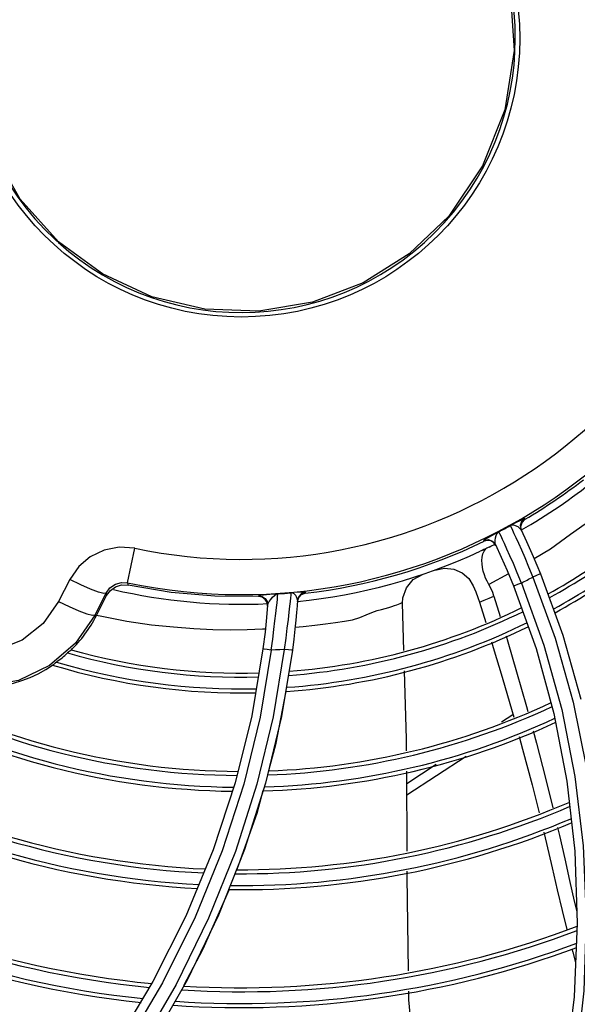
# Model space of a CAD drawing. Extents: x 40.7 to 137.4, y -250.8 to -221.5.
# Tile 158 of 256: x 62.3577 to 62.427, y -240.1906 to -240.0683. Entities that reach past the tile are written whole.
import ezdxf

# ---------------------------------------------------------------- set-up
doc = ezdxf.new("R2010")
doc.units = 0
doc.header["$MEASUREMENT"] = 0
doc.layers.get('0').update_dxf_attribs({"linetype": 'CONTINUOUS'})

msp = doc.modelspace()

# ---------------------------------------------------------------- linework, layer by layer
at = {"color": 155}
for p, q in [((62.42013522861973, -240.1307456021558), (62.42051651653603, -240.1303683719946)), ((62.42051652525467, -240.130368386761), (62.42046397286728, -240.1302571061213)), ((62.42002924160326, -240.1316720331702), (62.41963735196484, -240.1313054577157)), ((62.4199780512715, -240.1312564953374), (62.42013522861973, -240.1307456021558)), ((62.42008143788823, -240.1317833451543), (62.4199780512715, -240.1312564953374)), ((62.41542430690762, -240.1330956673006), (62.4153740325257, -240.1329884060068)), ((62.41584382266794, -240.1329878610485), (62.41542430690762, -240.1330956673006)), ((62.416270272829, -240.1330498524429), (62.41584382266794, -240.1329878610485)), ((62.37112950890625, -240.1382416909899), (62.37202323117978, -240.1339672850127)), ((62.36393816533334, -240.1378611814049), (62.36256110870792, -240.1405781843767)), ((62.41845554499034, -240.1371246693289), (62.41599582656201, -240.1384506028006)), ((62.42242294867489, -240.1371217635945), (62.42519685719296, -240.144750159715)), ((62.37112951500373, -240.1382416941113), (62.37118646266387, -240.1385567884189)), ((62.41908920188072, -240.1386466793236), (62.42188032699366, -240.1464039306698)), ((62.36709238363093, -240.1422377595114), (62.36845846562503, -240.1395424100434)), ((62.36725260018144, -240.1423193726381), (62.36851586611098, -240.1398394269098)), ((62.36845846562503, -240.1395424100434), (62.36851586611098, -240.1398394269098)), ((62.3873873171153, -240.1399674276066), (62.38739649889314, -240.1398522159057)), ((62.38784011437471, -240.1400500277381), (62.3873873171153, -240.1399674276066)), ((62.39180379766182, -240.1394721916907), (62.39142231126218, -240.1394923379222)), ((62.39224567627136, -240.140426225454), (62.39219362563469, -240.1411132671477)), ((62.39223628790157, -240.1405544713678), (62.39238690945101, -240.1400748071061)), ((62.39238690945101, -240.1400748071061), (62.39273367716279, -240.1397134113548)), ((62.39273367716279, -240.1397134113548), (62.39320628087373, -240.1395432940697)), ((62.39320628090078, -240.139543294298), (62.3932154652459, -240.139414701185)), ((62.41664051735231, -240.1398989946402), (62.41742924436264, -240.142452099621)), ((62.36256110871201, -240.1405781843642), (62.36388298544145, -240.1412143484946)), ((62.36388298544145, -240.1412143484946), (62.36506425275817, -240.1417257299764)), ((62.38851598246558, -240.141155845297), (62.38845658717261, -240.1406990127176)), ((62.40528761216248, -240.1407940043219), (62.40528786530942, -240.1407992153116)), ((62.4054611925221, -240.1466655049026), (62.40528761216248, -240.1407940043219)), ((62.41484865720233, -240.140642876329), (62.41563175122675, -240.1432008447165)), ((62.36709238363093, -240.1422377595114), (62.36725260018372, -240.142319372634)), ((62.36726525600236, -240.1422605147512), (62.36790984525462, -240.1423991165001)), ((62.42519685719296, -240.144750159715), (62.42743277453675, -240.1526877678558)), ((62.38795327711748, -240.1464585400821), (62.38654771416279, -240.154772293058)), ((62.39059802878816, -240.1465245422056), (62.38921802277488, -240.1548949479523)), ((62.42188032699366, -240.1464039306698), (62.42409756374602, -240.1544943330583)), ((62.39162424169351, -240.146628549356), (62.39026571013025, -240.1548721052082)), ((62.38654771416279, -240.154772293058), (62.38448835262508, -240.1631051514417)), ((62.38921802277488, -240.1548949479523), (62.3872009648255, -240.1632662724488)), ((62.39026571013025, -240.1548721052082), (62.38828507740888, -240.163136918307)), ((62.41759070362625, -240.1555205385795), (62.4190063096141, -240.1546026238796)), ((62.42409756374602, -240.1544943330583), (62.42570931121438, -240.1628871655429)), ((62.41319567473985, -240.1598253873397), (62.40582733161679, -240.1646032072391)), ((62.40581882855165, -240.1631537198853), (62.40948691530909, -240.16077523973)), ((62.40586809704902, -240.1715523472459), (62.405809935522, -240.16163775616)), ((62.38448835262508, -240.1631051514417), (62.38176557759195, -240.1714032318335)), ((62.3872009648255, -240.1632662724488), (62.38453084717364, -240.1716143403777)), ((62.38828507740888, -240.163136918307), (62.38567466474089, -240.1713691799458)), ((62.38453084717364, -240.1716143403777), (62.38119071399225, -240.1799085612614)), ((62.42663123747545, -240.1777732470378), (62.42694330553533, -240.1790696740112)), ((62.42511897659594, -240.1789313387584), (62.42570623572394, -240.1812789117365)), ((62.38119071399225, -240.1799085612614), (62.37716541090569, -240.1881107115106)), ((62.42699237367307, -240.1804962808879), (62.4265988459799, -240.1896436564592)), ((62.42633527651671, -240.183702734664), (62.42643653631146, -240.1840918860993)), ((62.42643653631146, -240.1840918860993), (62.42678172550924, -240.1853927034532)), ((62.37427072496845, -240.187760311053), (62.36949279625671, -240.1957093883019)), ((62.37716541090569, -240.1881107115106), (62.37244294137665, -240.1961775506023)), ((62.37851815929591, -240.1876024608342), (62.37394374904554, -240.1955432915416)), ((62.4265988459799, -240.1896436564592), (62.42546845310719, -240.1990114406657))]:
    msp.add_line(p, q, dxfattribs=at)
at = {"color": 6, "linetype": 'Continuous'}
for points in [[(62.36254542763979, -240.0959052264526), (62.35779340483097, -240.0906190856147), (62.3542512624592, -240.0844713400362), (62.35206626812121, -240.0777309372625), (62.35132804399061, -240.0707377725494), (62.35205616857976, -240.0636959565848), (62.35423914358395, -240.05693507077), (62.35777901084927, -240.0507798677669), (62.36251400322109, -240.045502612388), (62.36823712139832, -240.0413266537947), (62.37470139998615, -240.0384297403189), (62.38161943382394, -240.0369380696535), (62.3886766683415, -240.0369110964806), (62.39565329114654, -240.038365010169), (62.40218412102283, -240.0412498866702), (62.40796647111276, -240.0454360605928)], [(62.40796647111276, -240.0454360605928), (62.41295243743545, -240.0510524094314), (62.41656814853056, -240.0575954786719), (62.41866048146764, -240.0647501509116), (62.41914125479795, -240.0721818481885), (62.4179882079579, -240.0795464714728), (62.41524567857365, -240.086500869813), (62.41102446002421, -240.0927134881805)], [(62.41102446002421, -240.0927134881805), (62.40613229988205, -240.0973936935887), (62.40041907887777, -240.1010048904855), (62.39411107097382, -240.1034107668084), (62.38745536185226, -240.1045206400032), (62.38071164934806, -240.1042923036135), (62.37414291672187, -240.1027336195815), (62.36800597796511, -240.0999021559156), (62.36254542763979, -240.0959052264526)], [(62.36251532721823, -240.0959343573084), (62.36233824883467, -240.0958277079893), (62.36218862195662, -240.095690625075), (62.36203981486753, -240.0955526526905)]]:
    msp.add_lwpolyline(points, dxfattribs=at)
at = {"color": 155}
for points in [[(62.43077912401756, -240.1287408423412), (62.42868362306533, -240.130493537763), (62.42616909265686, -240.1322699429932), (62.42365732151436, -240.1340847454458), (62.42165104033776, -240.1352799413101)], [(62.42046153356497, -240.1302585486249), (62.42027181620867, -240.1303331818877), (62.41985817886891, -240.1305433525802), (62.41931992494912, -240.1308230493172), (62.41868225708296, -240.1311486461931)], [(62.42046397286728, -240.1302571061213), (62.42008238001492, -240.1306346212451), (62.41992528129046, -240.1311456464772), (62.42002897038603, -240.1316721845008)], [(62.41868251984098, -240.1311484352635), (62.41881317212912, -240.1314192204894), (62.41895162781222, -240.1317112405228), (62.41913801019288, -240.1321109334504), (62.41937928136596, -240.1326370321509)], [(62.41963735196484, -240.1313054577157), (62.41913717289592, -240.1311081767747), (62.41868255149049, -240.1311484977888)], [(62.42002894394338, -240.1316720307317), (62.42070629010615, -240.1331325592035), (62.42152226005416, -240.1349726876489), (62.42242301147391, -240.1371217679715)], [(62.41726245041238, -240.131911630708), (62.41678523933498, -240.1321816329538), (62.41634572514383, -240.1324252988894), (62.41597553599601, -240.1326290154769), (62.41569453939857, -240.1327852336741), (62.41550564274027, -240.1328941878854), (62.41540255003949, -240.1329599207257), (62.41537374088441, -240.1329885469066)], [(62.4153740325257, -240.1329884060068), (62.41594640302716, -240.1328830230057), (62.41647954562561, -240.1330757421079), (62.41684663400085, -240.1335109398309)], [(62.41689767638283, -240.1336198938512), (62.41664018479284, -240.1332711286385), (62.416270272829, -240.1330498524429)], [(62.41684657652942, -240.133510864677), (62.41679078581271, -240.1332832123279), (62.41679365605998, -240.1330018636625)], [(62.41679365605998, -240.1330018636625), (62.41684034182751, -240.1326870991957), (62.41692493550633, -240.1323725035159), (62.41706167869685, -240.132105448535), (62.41726226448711, -240.1319117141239)], [(62.4175355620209, -240.1324744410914), (62.41739496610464, -240.1321824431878), (62.41730200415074, -240.131992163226), (62.41726225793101, -240.1319117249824)], [(62.41826928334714, -240.1340588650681), (62.41796529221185, -240.133392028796), (62.4177238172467, -240.1328721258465), (62.4175355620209, -240.1324744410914)], [(62.41937928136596, -240.1326370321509), (62.41968391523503, -240.1333122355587), (62.42005218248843, -240.1341432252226), (62.42047787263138, -240.1351263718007), (62.42095360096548, -240.1362569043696), (62.42147508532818, -240.1375373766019)], [(62.37202372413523, -240.13396741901), (62.37008614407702, -240.1338245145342), (62.36821413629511, -240.1341817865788), (62.36649632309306, -240.1350076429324), (62.36505393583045, -240.1362383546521), (62.36393816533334, -240.1378611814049)], [(62.41563786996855, -240.1340403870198), (62.41540747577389, -240.1341329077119), (62.41517916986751, -240.1342304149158), (62.41495300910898, -240.1343328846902)], [(62.41514881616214, -240.1354751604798), (62.41517951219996, -240.1350527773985), (62.41526525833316, -240.1346615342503), (62.41541446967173, -240.1343161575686), (62.41563805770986, -240.1340407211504)], [(62.41605194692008, -240.1338087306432), (62.41590995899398, -240.1338813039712), (62.41577240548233, -240.1339582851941), (62.41563786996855, -240.1340403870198)], [(62.41684659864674, -240.133510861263), (62.41756174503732, -240.1350673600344), (62.41829126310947, -240.1367300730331), (62.41908920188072, -240.1386466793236)], [(62.42006401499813, -240.1382824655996), (62.41954175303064, -240.1369991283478), (62.41906546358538, -240.1358686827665), (62.41863883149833, -240.1348870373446), (62.41826928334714, -240.1340588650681)], [(62.41599582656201, -240.1384506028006), (62.41579018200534, -240.1380583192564), (62.41561119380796, -240.1376577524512), (62.41545658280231, -240.137243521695), (62.41532749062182, -240.1368122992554), (62.4152287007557, -240.1363667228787), (62.41516708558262, -240.1359172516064), (62.41514881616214, -240.1354751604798)], [(62.40931261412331, -240.1366703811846), (62.41050389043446, -240.1364394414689), (62.41167136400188, -240.1365757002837), (62.41270354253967, -240.1370314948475), (62.41351847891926, -240.1377378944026), (62.41406426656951, -240.1386108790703)], [(62.3665345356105, -240.1390517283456), (62.36530746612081, -240.1385206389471), (62.36393816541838, -240.1378611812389)], [(62.40528787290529, -240.1407994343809), (62.40533098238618, -240.1401071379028), (62.40576890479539, -240.1388620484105), (62.40662055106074, -240.1378523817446), (62.40777472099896, -240.1372105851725)], [(62.42147465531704, -240.1375366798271), (62.42424456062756, -240.1451439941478), (62.42647709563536, -240.1530588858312), (62.42814692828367, -240.1612649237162), (62.42922409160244, -240.1697306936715), (62.42968109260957, -240.1784402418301), (62.42948796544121, -240.1873741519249)], [(62.42242301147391, -240.1371217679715), (62.42229487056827, -240.1371892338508), (62.42194554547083, -240.1373421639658), (62.42147505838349, -240.1375373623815)], [(62.36845847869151, -240.1395423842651), (62.36815785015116, -240.1395765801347), (62.36750673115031, -240.1394100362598), (62.3665345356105, -240.1390517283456)], [(62.36845846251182, -240.1395424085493), (62.36894345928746, -240.1388792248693), (62.36960832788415, -240.1384191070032), (62.37036944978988, -240.1382048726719), (62.37112951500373, -240.1382416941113)], [(62.36851585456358, -240.139839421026), (62.36898653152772, -240.1391998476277), (62.36963470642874, -240.1387464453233), (62.37039363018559, -240.1385241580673), (62.37118639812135, -240.1385567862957)], [(62.38739369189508, -240.139967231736), (62.38195564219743, -240.139921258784), (62.37654423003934, -240.1394500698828), (62.37118640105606, -240.1385567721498)], [(62.41406439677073, -240.1386108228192), (62.4143834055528, -240.1393618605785), (62.41465568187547, -240.1400657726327), (62.41484865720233, -240.140642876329)], [(62.41664048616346, -240.1398989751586), (62.4164925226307, -240.1394752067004), (62.41628354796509, -240.1389883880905), (62.41600354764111, -240.1384453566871)], [(62.42006402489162, -240.1382824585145), (62.41956887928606, -240.1384786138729), (62.4192183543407, -240.1386093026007), (62.41908917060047, -240.1386466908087)], [(62.42006339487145, -240.1382816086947), (62.42284462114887, -240.1459807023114), (62.42506666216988, -240.1539909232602), (62.4267057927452, -240.1623061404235), (62.42773079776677, -240.1709138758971), (62.42810641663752, -240.1797882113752), (62.42779781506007, -240.1888914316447), (62.42677102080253, -240.1981964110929)], [(62.38881095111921, -240.1397115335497), (62.38800385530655, -240.13977840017), (62.38766809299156, -240.1398086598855), (62.3874608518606, -240.1398336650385), (62.38739334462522, -240.1398523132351)], [(62.38739649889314, -240.1398522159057), (62.38784922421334, -240.1399346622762), (62.38822642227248, -240.1401930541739), (62.38846574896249, -240.1405825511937), (62.38852552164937, -240.1410386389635)], [(62.38845658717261, -240.1406990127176), (62.38821738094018, -240.1403088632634), (62.38784011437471, -240.1400500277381)], [(62.38872007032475, -240.1405869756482), (62.38890843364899, -240.1403218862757), (62.38912875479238, -240.1400553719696), (62.38936932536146, -240.1398241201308), (62.38960391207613, -240.1396784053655), (62.38980180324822, -240.1396177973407)], [(62.38980221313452, -240.139618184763), (62.38952064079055, -240.1396469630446), (62.38918705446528, -240.1396784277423), (62.38881095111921, -240.1397115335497)], [(62.38898361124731, -240.1466211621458), (62.38916744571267, -240.1452527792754), (62.38931944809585, -240.1440350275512), (62.38944502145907, -240.1429674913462), (62.3895474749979, -240.1420600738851), (62.38962968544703, -240.1413158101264), (62.38969387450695, -240.1407224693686), (62.3897416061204, -240.1402641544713), (62.38977468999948, -240.1399274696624), (62.38979429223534, -240.1397092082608), (62.38980180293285, -240.1396177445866)], [(62.39142238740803, -240.139492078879), (62.39141466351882, -240.1395819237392), (62.39139497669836, -240.1397930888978), (62.39136223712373, -240.1401164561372), (62.39131473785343, -240.1405585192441), (62.39125032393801, -240.1411405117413), (62.39116634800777, -240.1418889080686), (62.39106182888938, -240.1428094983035), (62.39093485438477, -240.143892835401), (62.3907817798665, -240.1451309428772), (62.39059689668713, -240.1465250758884)], [(62.3920298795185, -240.1398459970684), (62.39192545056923, -240.1397250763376), (62.39182518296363, -240.139636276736), (62.39173130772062, -240.1395745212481), (62.39164436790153, -240.1395338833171), (62.39156434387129, -240.1395092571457), (62.39149006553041, -240.1394965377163), (62.39142240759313, -240.1394923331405)], [(62.39321546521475, -240.1394147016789), (62.39315516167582, -240.1394037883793), (62.39299265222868, -240.139405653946), (62.39276510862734, -240.1394159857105), (62.39180379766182, -240.1394721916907)], [(62.39224602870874, -240.1404262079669), (62.39221672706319, -240.1401970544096), (62.39213216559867, -240.1400025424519), (62.3920298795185, -240.1398459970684)], [(62.3932154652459, -240.139414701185), (62.39274253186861, -240.1395849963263), (62.39239583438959, -240.1399465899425), (62.39224567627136, -240.140426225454)], [(62.41484866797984, -240.1406428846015), (62.41544366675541, -240.1404013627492), (62.41604096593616, -240.1401534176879), (62.41664051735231, -240.1398989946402)], [(62.36256110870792, -240.1405781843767), (62.36062803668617, -240.143313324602), (62.35803003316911, -240.145354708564), (62.35498496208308, -240.1465659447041), (62.35172083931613, -240.1468711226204)], [(62.38852552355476, -240.1410386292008), (62.38839160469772, -240.1425662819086), (62.38820366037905, -240.1443911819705), (62.38795327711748, -240.1464585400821)], [(62.38852550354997, -240.1410386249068), (62.38858495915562, -240.1408298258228), (62.38872007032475, -240.1405869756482)], [(62.39219463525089, -240.1410999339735), (62.39212566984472, -240.1419384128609), (62.3920385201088, -240.1429041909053), (62.39192840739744, -240.1440110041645), (62.39179139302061, -240.1452562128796), (62.39162428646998, -240.1466285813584)], [(62.39195297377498, -240.1437640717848), (62.39293091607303, -240.1436832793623), (62.39438847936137, -240.143530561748), (62.39572904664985, -240.1433656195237), (62.39695591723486, -240.1431999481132), (62.39808279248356, -240.1430304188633), (62.39909137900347, -240.1428293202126), (62.39998481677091, -240.1425696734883), (62.40076574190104, -240.1422393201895), (62.40148532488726, -240.1419378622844), (62.40211863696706, -240.1417079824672), (62.40265965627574, -240.1415532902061), (62.40314554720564, -240.1414400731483), (62.40357871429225, -240.1413219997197), (62.40396293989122, -240.1412010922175), (62.40429643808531, -240.1410842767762), (62.40458101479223, -240.1409765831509), (62.40500876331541, -240.1408085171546)], [(62.40500876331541, -240.1408085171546), (62.4051511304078, -240.1407512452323), (62.40524107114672, -240.140734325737), (62.40528236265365, -240.1407667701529), (62.40528761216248, -240.1407940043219)], [(62.36709238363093, -240.1422377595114), (62.36467352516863, -240.1457641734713), (62.3614282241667, -240.1485353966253), (62.35757738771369, -240.1503685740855), (62.35339126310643, -240.1511397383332), (62.34915252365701, -240.1508018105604), (62.34514542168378, -240.1493791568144)], [(62.36506425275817, -240.1417257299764), (62.36606169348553, -240.1420944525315), (62.36676951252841, -240.1422758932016), (62.36709238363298, -240.1422377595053)], [(62.36790984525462, -240.1423991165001), (62.37102054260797, -240.143007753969), (62.3740821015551, -240.1434529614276), (62.37681525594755, -240.1437213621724), (62.37934875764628, -240.1439298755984), (62.38172199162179, -240.1440396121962), (62.38394358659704, -240.1440816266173), (62.38599996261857, -240.1440402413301), (62.38788434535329, -240.1439746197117), (62.38818060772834, -240.1439630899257)], [(62.41814973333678, -240.1448234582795), (62.41838053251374, -240.1455832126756), (62.41946909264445, -240.1492854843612), (62.42068731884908, -240.15359974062), (62.42086401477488, -240.1542495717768)], [(62.38898360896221, -240.1466211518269), (62.38845420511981, -240.1465480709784), (62.38808378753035, -240.146489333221), (62.387953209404, -240.1464585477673)], [(62.39059802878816, -240.1465245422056), (62.39006078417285, -240.1465603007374), (62.38952310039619, -240.1465922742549), (62.38898483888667, -240.1466196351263)], [(62.39162428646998, -240.1466285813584), (62.39148081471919, -240.1466243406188), (62.39110226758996, -240.1465860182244), (62.39059687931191, -240.1465250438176)], [(62.41635074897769, -240.1455642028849), (62.41657039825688, -240.146286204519), (62.41766381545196, -240.1499513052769), (62.41890812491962, -240.1542509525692), (62.41909907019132, -240.1549348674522)], [(62.36406347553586, -240.1466479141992), (62.36396473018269, -240.1467233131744), (62.36383217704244, -240.1468289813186), (62.36366372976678, -240.1469649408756)], [(62.38898483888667, -240.1466196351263), (62.38759142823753, -240.154928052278), (62.38555961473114, -240.1632393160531), (62.38287375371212, -240.1715282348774), (62.37951671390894, -240.1797625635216), (62.37547387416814, -240.1879020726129), (62.37073415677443, -240.195901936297), (62.36528340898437, -240.2037241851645)], [(62.36228981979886, -240.1480919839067), (62.362125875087, -240.1482291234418), (62.3620011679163, -240.1483351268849), (62.36191576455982, -240.1484117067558)], [(62.40579516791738, -240.1591203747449), (62.40578669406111, -240.1576758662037), (62.40553576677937, -240.1491880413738)], [(62.39080018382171, -240.1517245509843), (62.38950426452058, -240.1583690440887), (62.38862560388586, -240.1615845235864)], [(62.41976495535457, -240.1573198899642), (62.42020473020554, -240.158895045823), (62.42139216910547, -240.1633285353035), (62.42227298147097, -240.1668021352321)], [(62.4215171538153, -240.1566516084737), (62.42193000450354, -240.1581699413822), (62.42306152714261, -240.162489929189), (62.42398487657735, -240.1662006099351)], [(62.42570931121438, -240.1628871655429), (62.42668507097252, -240.1715617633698), (62.42699237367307, -240.1804962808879)], [(62.38794467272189, -240.1640764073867), (62.38717658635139, -240.1668872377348), (62.38470274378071, -240.1738605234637)], [(62.42285642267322, -240.1692269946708), (62.42318334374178, -240.1706003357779), (62.42388224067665, -240.1736486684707), (62.424512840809, -240.1763863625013), (62.42511897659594, -240.1789313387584)], [(62.42455797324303, -240.1686430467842), (62.42478642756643, -240.169619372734), (62.42544258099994, -240.172540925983), (62.42604308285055, -240.1752191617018), (62.42663123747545, -240.1777732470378)], [(62.38176557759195, -240.1714032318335), (62.37836543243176, -240.179631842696), (62.37427072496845, -240.187760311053)], [(62.38567466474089, -240.1713691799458), (62.38242332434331, -240.1795347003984), (62.37851815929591, -240.1876024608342)], [(62.40603706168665, -240.1864287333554), (62.40588676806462, -240.1747351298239), (62.405882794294, -240.1740577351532)], [(62.38374744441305, -240.1763198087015), (62.38047705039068, -240.1837404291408), (62.37806399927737, -240.1882720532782)], [(62.40715242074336, -240.201342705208), (62.40608318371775, -240.1900172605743), (62.4060693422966, -240.1889403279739)]]:
    msp.add_lwpolyline(points, dxfattribs=at)
at = {"color": 6, "linetype": 'Continuous'}
msp.add_circle((62.38526041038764, -240.0706578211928), 0.03459502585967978, dxfattribs=at)
msp.add_arc((62.38526041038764, -240.0706578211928), 0.03404333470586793, 228.0174060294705, 226.9928736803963, dxfattribs=at)
at = {"color": 155}
for centre, radius, start, end in [((62.38526041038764, -240.0706578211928), 0.06904536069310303, 258.190342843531, 347.8217423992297), ((62.38526041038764, -240.0706578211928), 0.06467852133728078, 258.1907891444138, 347.8209415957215), ((62.38526041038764, -240.0706578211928), 0.07025784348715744, 299.6910394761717, 308.6785609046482), ((62.38526041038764, -240.0706578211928), 0.06934223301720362, 300.5644185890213, 307.7950735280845), ((62.38526041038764, -240.0706578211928), 0.06910976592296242, 297.5848078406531, 298.9211335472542), ((62.38526041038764, -240.0706578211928), 0.06934223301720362, 276.5799309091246, 295.7859035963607), ((62.38526041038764, -240.0706578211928), 0.07025784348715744, 295.9932419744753, 296.6961670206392), ((62.38526041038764, -240.0706578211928), 0.07880386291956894, 298.9468065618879, 307.1128829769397), ((62.38526041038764, -240.0706578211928), 0.07930440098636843, 298.8935588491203, 307.0133946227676), ((62.38526041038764, -240.0706578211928), 0.07025784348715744, 275.6951286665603, 295.0003170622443), ((62.38526041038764, -240.0706578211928), 0.08076944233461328, 298.7318678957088, 306.72001726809), ((62.38526041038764, -240.0706578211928), 0.08127009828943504, 298.6746874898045, 306.6190531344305), ((62.38526041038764, -240.0706578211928), 0.07605414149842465, 297.232884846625, 298.4351097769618), ((62.38526041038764, -240.0706578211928), 0.07025784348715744, 256.9204364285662, 272.6835889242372), ((62.38526041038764, -240.0706578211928), 0.06910976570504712, 273.7681188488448, 275.1153460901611), ((62.38526041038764, -240.0706578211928), 0.07880386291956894, 274.3669290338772, 296.2635952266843), ((62.35256714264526, -240.134838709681), 0.0164809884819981, 314.2306496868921, 333.0060445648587), ((62.38526041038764, -240.0706578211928), 0.07930440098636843, 274.2828534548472, 296.2259765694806), ((62.38526041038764, -240.0706578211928), 0.08127009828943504, 273.9470229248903, 296.0663110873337), ((62.38526041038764, -240.0706578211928), 0.08076944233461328, 274.0333838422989, 296.1087344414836), ((62.35256714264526, -240.134838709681), 0.01643714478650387, 306.2639834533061, 312.4613052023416), ((62.38526041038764, -240.0706578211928), 0.07930440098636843, 254.1972594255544, 271.5777094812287), ((62.38526041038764, -240.0706578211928), 0.07880386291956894, 254.4247352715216, 271.6464065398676), ((62.35256714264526, -240.134838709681), 0.0164809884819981, 243.8283741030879, 304.55766740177), ((62.38526041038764, -240.0706578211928), 0.08127009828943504, 253.2107100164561, 271.3002438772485), ((62.38526041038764, -240.0706578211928), 0.08076944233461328, 253.4771828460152, 271.3720393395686), ((62.38526041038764, -240.0706578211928), 0.09101200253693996, 242.1657805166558, 269.7671918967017), ((62.38526041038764, -240.0706578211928), 0.09297758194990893, 241.7859855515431, 269.4304097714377), ((62.38526041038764, -240.0706578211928), 0.09151254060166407, 242.0696504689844, 269.6822150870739), ((62.38526041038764, -240.0706578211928), 0.09347823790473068, 241.688294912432, 269.3433435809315), ((62.38526041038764, -240.0706578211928), 0.09151254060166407, 272.0696504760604, 294.9684687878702), ((62.38526041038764, -240.0706578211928), 0.09101200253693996, 272.1657805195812, 295.031179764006), ((62.38526041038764, -240.0706578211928), 0.09297758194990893, 271.7859855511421, 294.780213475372), ((62.38526041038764, -240.0706578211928), 0.09347823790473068, 271.6882949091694, 294.7143224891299), ((62.38526041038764, -240.0706578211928), 0.1032201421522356, 239.7157475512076, 267.5541871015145), ((62.38526041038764, -240.0706578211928), 0.1051857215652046, 239.3028591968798, 267.1735397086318), ((62.38526041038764, -240.0706578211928), 0.1037206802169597, 239.6110418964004, 267.4578284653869), ((62.38526041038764, -240.0706578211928), 0.1056863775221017, 239.1969833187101, 267.0756487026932), ((62.38526041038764, -240.0706578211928), 0.1037206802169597, 269.6110418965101, 293.2095399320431), ((62.38526041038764, -240.0706578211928), 0.1032201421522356, 269.7157475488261, 293.2893822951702), ((62.38526041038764, -240.0706578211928), 0.1056863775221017, 269.1969833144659, 292.8903905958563), ((62.38526041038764, -240.0706578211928), 0.1051857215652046, 269.3028591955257, 292.9725011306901), ((62.38526041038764, -240.0706578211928), 0.1183704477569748, 236.4242085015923, 264.478685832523), ((62.38526041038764, -240.0706578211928), 0.1178699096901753, 236.5366480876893, 264.5850491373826), ((62.38526041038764, -240.0706578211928), 0.1203361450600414, 235.9804743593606, 264.0582138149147), ((62.38526041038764, -240.0706578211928), 0.1198354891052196, 236.0938046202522, 264.1657089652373), ((62.38526041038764, -240.0706578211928), 0.1330202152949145, 233.0389436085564, 261.2465731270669), ((62.38526041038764, -240.0706578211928), 0.1325196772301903, 233.1573980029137, 261.360492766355), ((62.38526041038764, -240.0706578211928), 0.1349859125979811, 232.5720335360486, 260.7970522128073), ((62.38526041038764, -240.0706578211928), 0.1344852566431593, 232.6912000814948, 260.911857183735), ((62.38526041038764, -240.0706578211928), 0.1183704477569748, 266.4242084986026, 290.6396276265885), ((62.38526041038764, -240.0706578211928), 0.1178699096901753, 266.5366480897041, 290.734065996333), ((62.38526041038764, -240.0706578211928), 0.1198354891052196, 266.0938046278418, 290.3608381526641), ((62.38526041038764, -240.0706578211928), 0.1203361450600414, 265.9804743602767, 290.2647837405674)]:
    msp.add_arc(centre, radius, start, end, dxfattribs=at)

doc.saveas('drawing.dxf')
